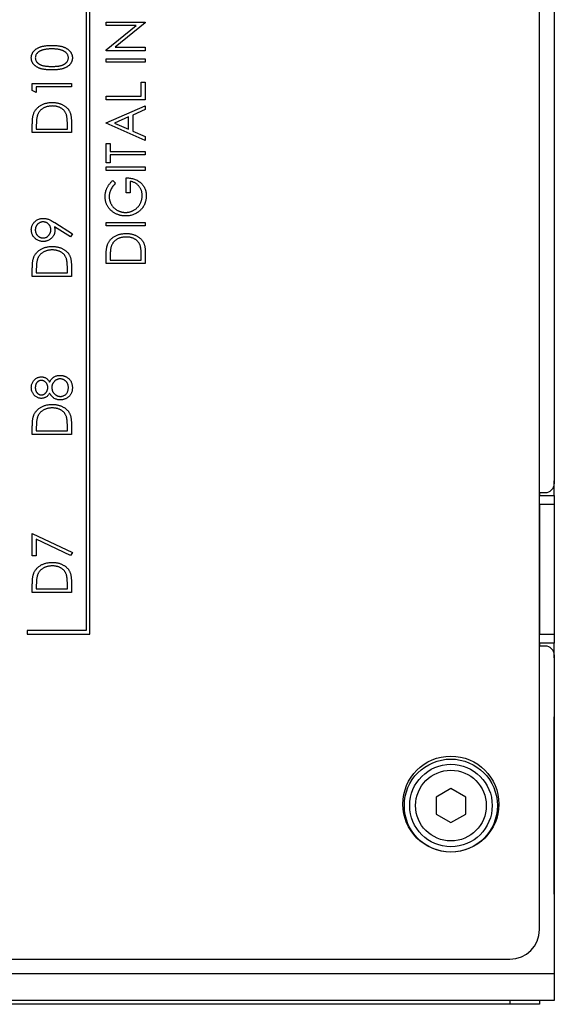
# Model space of a CAD drawing. Header units: millimetres. Extents: x 0 to 420, y 0 to 297.
# Tile 43 of 101: x 92 to 110, y 196 to 230. Entities that reach past the tile are written whole.
import ezdxf

# ---------------------------------------------------------------- set-up
doc = ezdxf.new("R2010")
doc.units = ezdxf.units.MM

msp = doc.modelspace()

# ---------------------------------------------------------------- linework, layer by layer
at = {"color": 7, "linetype": 'Continuous', "lineweight": 25}
for p, q in [((110.186, 258.658), (110.186, 213.958)), ((110.189, 258.658), (110.189, 214.358)), ((109.686, 198.858), (109.686, 258.058)), ((94.461, 208.858), (94.461, 245.858)), ((94.336, 245.733), (94.336, 208.983)), ((95.013, 229.47), (95.013, 229.588)), ((95.013, 229.588), (96.336, 229.588)), ((95.013, 228.647), (96.029, 229.47)), ((96.029, 229.47), (95.013, 229.47)), ((96.336, 229.561), (95.323, 228.74)), ((96.336, 229.588), (96.336, 229.561)), ((95.323, 228.74), (96.336, 228.74)), ((96.336, 228.74), (96.336, 228.622)), ((95.013, 228.622), (95.013, 228.647)), ((96.336, 228.622), (95.013, 228.622)), ((95.013, 228.232), (95.013, 228.35)), ((95.013, 228.35), (96.336, 228.35)), ((96.336, 228.232), (95.013, 228.232)), ((96.336, 228.35), (96.336, 228.232)), ((92.513, 227.512), (93.836, 227.512)), ((92.513, 227.278), (92.513, 227.512)), ((93.836, 227.512), (93.836, 227.393)), ((96.2, 227.553), (96.336, 227.553)), ((96.2, 227.078), (96.2, 227.553)), ((96.336, 227.553), (96.336, 226.96)), ((92.649, 227.207), (92.513, 227.278)), ((93.836, 227.393), (92.649, 227.393)), ((92.649, 227.393), (92.649, 227.207)), ((95.013, 226.96), (95.013, 227.078)), ((95.013, 227.078), (96.2, 227.078)), ((96.336, 226.96), (95.013, 226.96)), ((95.013, 226.179), (96.336, 226.756)), ((96.336, 226.756), (96.336, 226.625)), ((96.336, 226.625), (95.912, 226.44)), ((95.912, 226.44), (95.912, 225.902)), ((92.513, 225.85), (92.513, 226.1)), ((93.7, 225.969), (93.7, 226.108)), ((93.836, 226.234), (93.836, 225.85)), ((95.013, 226.162), (95.013, 226.179)), ((96.336, 225.586), (95.013, 226.162)), ((95.776, 226.381), (95.295, 226.171)), ((95.295, 226.171), (95.776, 225.961)), ((95.776, 225.961), (95.776, 226.381)), ((93.836, 225.85), (92.513, 225.85)), ((92.649, 226.054), (92.649, 225.969)), ((92.649, 225.969), (93.7, 225.969)), ((95.912, 225.902), (96.336, 225.717)), ((95.013, 225.484), (95.149, 225.484)), ((95.013, 224.823), (95.013, 225.484)), ((95.149, 225.484), (95.149, 225.213)), ((96.336, 225.717), (96.336, 225.586)), ((95.149, 225.213), (96.336, 225.213)), ((96.336, 225.094), (95.149, 225.094)), ((95.149, 225.094), (95.149, 224.823)), ((96.336, 225.213), (96.336, 225.094)), ((95.149, 224.823), (95.013, 224.823)), ((95.013, 224.568), (95.013, 224.687)), ((95.013, 224.687), (96.336, 224.687)), ((96.336, 224.568), (95.013, 224.568)), ((96.336, 224.687), (96.336, 224.568)), ((95.239, 224.229), (95.335, 224.134)), ((95.692, 223.805), (95.692, 224.314)), ((95.827, 224.195), (95.827, 223.805)), ((95.827, 223.805), (95.692, 223.805)), ((93.274, 222.799), (93.87, 222.417)), ((95.013, 222.686), (95.013, 222.804)), ((95.013, 222.804), (96.336, 222.804)), ((96.336, 222.804), (96.336, 222.686)), ((93.801, 222.317), (93.263, 222.662)), ((93.87, 222.417), (93.801, 222.317)), ((96.336, 222.686), (95.013, 222.686)), ((96.336, 221.798), (96.336, 221.414)), ((95.013, 221.414), (95.013, 221.664)), ((96.336, 221.414), (95.013, 221.414)), ((95.149, 221.618), (95.149, 221.532)), ((95.149, 221.532), (96.2, 221.532)), ((96.2, 221.532), (96.2, 221.672)), ((92.513, 220.975), (92.513, 221.225)), ((92.649, 221.179), (92.649, 221.094)), ((92.649, 221.094), (93.7, 221.094)), ((93.7, 221.094), (93.7, 221.233)), ((93.836, 221.359), (93.836, 220.975)), ((93.836, 220.975), (92.513, 220.975)), ((92.513, 215.625), (92.513, 215.875)), ((92.649, 215.829), (92.649, 215.744)), ((92.649, 215.744), (93.7, 215.744)), ((93.7, 215.744), (93.7, 215.883)), ((93.836, 216.009), (93.836, 215.625)), ((93.836, 215.625), (92.513, 215.625)), ((110.189, 214.358), (110.189, 214.058)), ((110.189, 214.058), (110.186, 214.058)), ((110.189, 213.558), (110.189, 214.058)), ((109.686, 213.658), (109.886, 213.658)), ((109.689, 213.658), (109.689, 213.558)), ((109.689, 213.558), (110.189, 213.558)), ((109.689, 213.258), (109.689, 213.558)), ((110.189, 213.558), (110.189, 213.258)), ((110.189, 213.258), (109.689, 213.258)), ((109.689, 213.258), (109.689, 208.858)), ((110.189, 213.258), (110.189, 208.858)), ((92.513, 211.513), (92.513, 212.276)), ((92.513, 212.276), (93.87, 211.632)), ((93.812, 211.526), (92.649, 212.079)), ((92.649, 212.079), (92.649, 211.513)), ((92.649, 211.513), (92.513, 211.513)), ((93.87, 211.632), (93.812, 211.526)), ((92.513, 210.275), (92.513, 210.525)), ((92.649, 210.479), (92.649, 210.394)), ((93.7, 210.394), (93.7, 210.533)), ((93.836, 210.659), (93.836, 210.275)), ((93.836, 210.275), (92.513, 210.275)), ((92.649, 210.394), (93.7, 210.394)), ((92.336, 208.983), (92.336, 208.858)), ((94.336, 208.983), (92.336, 208.983)), ((92.336, 208.858), (94.461, 208.858)), ((109.689, 208.858), (110.189, 208.858)), ((109.689, 208.558), (109.689, 208.858)), ((110.189, 208.858), (110.189, 208.558)), ((109.886, 208.458), (109.686, 208.458)), ((110.189, 208.558), (109.689, 208.558)), ((109.689, 208.558), (109.689, 208.458)), ((110.189, 208.058), (110.189, 208.558)), ((110.186, 208.158), (110.186, 197.358)), ((110.186, 208.058), (110.189, 208.058)), ((110.189, 208.058), (110.189, 207.758)), ((110.189, 207.758), (110.189, 206.358)), ((110.189, 206.358), (110.189, 206.058)), ((110.189, 206.058), (110.186, 206.058)), ((110.189, 205.558), (110.189, 206.058)), ((110.186, 205.558), (110.189, 205.558)), ((110.189, 200.558), (110.189, 205.558)), ((106.689, 203.636), (106.189, 203.347)), ((107.189, 203.347), (106.689, 203.636)), ((106.189, 203.347), (106.189, 202.77)), ((107.189, 202.77), (107.189, 203.347)), ((106.189, 202.77), (106.689, 202.481)), ((106.689, 202.481), (107.189, 202.77)), ((110.189, 200.558), (110.186, 200.558)), ((110.189, 200.058), (110.189, 200.558)), ((110.186, 200.058), (110.189, 200.058)), ((110.189, 200.058), (110.189, 199.758)), ((110.189, 199.758), (110.189, 197.358)), ((70.686, 197.858), (108.686, 197.858)), ((110.186, 197.358), (69.189, 197.358)), ((110.186, 197.358), (110.186, 196.458)), ((110.189, 197.358), (110.189, 197.058)), ((110.189, 197.058), (110.186, 197.058)), ((110.189, 197.058), (110.189, 196.758)), ((110.189, 196.758), (110.189, 196.458)), ((110.186, 196.458), (69.189, 196.458)), ((108.689, 196.331), (108.689, 196.458)), ((109.689, 196.458), (109.689, 196.331)), ((110.189, 196.458), (110.186, 196.458)), ((108.689, 196.331), (70.689, 196.331)), ((97.064, 196.328), (96.797, 196.328)), ((97.189, 196.328), (97.064, 196.328)), ((97.189, 196.328), (97.189, 196.331)), ((109.689, 196.331), (108.689, 196.331))]:
    msp.add_line(p, q, dxfattribs=at)
at = {"color": 8, "linetype": 'Continuous', "lineweight": 25}
for p, q in [((110.186, 214.358), (110.189, 214.358)), ((110.189, 207.758), (110.186, 207.758)), ((110.186, 206.358), (110.189, 206.358)), ((110.189, 199.758), (110.186, 199.758)), ((110.186, 197.358), (110.189, 197.358)), ((110.186, 196.758), (110.189, 196.758)), ((97.064, 196.328), (97.064, 196.331))]:
    msp.add_line(p, q, dxfattribs=at)
at = {"color": 7, "linetype": 'Continuous', "lineweight": 25}
for centre, radius in [((106.686, 203.108), 1.625), ((106.686, 203.058), 1.575), ((106.689, 203.058), 1.397), ((106.689, 203.058), 1.197)]:
    msp.add_circle(centre, radius, dxfattribs=at)
for centre, radius, start, end in [((109.886, 213.958), 0.3, 270, 0), ((109.886, 208.158), 0.3, 0, 90), ((108.686, 198.858), 1, 270, 0)]:
    msp.add_arc(centre, radius, start, end, dxfattribs=at)
for points, knots in [([(92.479, 228.379), (92.479, 228.389), (92.48, 228.408), (92.484, 228.437), (92.489, 228.465), (92.498, 228.492), (92.508, 228.519), (92.521, 228.544), (92.536, 228.57), (92.553, 228.594), (92.573, 228.617), (92.595, 228.639), (92.62, 228.66), (92.646, 228.68), (92.675, 228.699), (92.707, 228.715), (92.74, 228.731), (92.777, 228.746), (92.816, 228.759), (92.858, 228.77), (92.903, 228.78), (92.951, 228.788), (93.003, 228.794), (93.057, 228.798), (93.115, 228.801), (93.155, 228.801), (93.175, 228.801)], [0, 0, 0, 0, 0.032088, 0.063836, 0.095051, 0.126408, 0.157698, 0.189379, 0.221276, 0.254283, 0.287801, 0.322432, 0.357371, 0.393872, 0.431636, 0.471025, 0.511708, 0.554474, 0.599369, 0.647385, 0.698104, 0.751829, 0.80878, 0.869327, 0.932945, 1, 1, 1, 1]), ([(93.175, 228.801), (93.195, 228.801), (93.235, 228.801), (93.293, 228.798), (93.347, 228.794), (93.398, 228.788), (93.446, 228.78), (93.491, 228.771), (93.533, 228.76), (93.572, 228.747), (93.608, 228.733), (93.641, 228.717), (93.672, 228.7), (93.702, 228.681), (93.728, 228.662), (93.753, 228.641), (93.775, 228.619), (93.795, 228.595), (93.813, 228.57), (93.828, 228.545), (93.841, 228.519), (93.852, 228.492), (93.86, 228.465), (93.866, 228.437), (93.87, 228.408), (93.87, 228.389), (93.87, 228.379)], [0, 0, 0, 0, 0.0668269, 0.1305051, 0.1905051, 0.2472201, 0.3007086, 0.3513542, 0.398777, 0.4434379, 0.4858648, 0.5265867, 0.5657569, 0.6036465, 0.6399466, 0.6753309, 0.7099945, 0.7439557, 0.7774016, 0.8097291, 0.8417003, 0.8731276, 0.9045143, 0.9361037, 0.9678813, 1, 1, 1, 1]), ([(93.175, 228.682), (93.159, 228.682), (93.128, 228.682), (93.082, 228.68), (93.039, 228.677), (92.998, 228.673), (92.959, 228.667), (92.922, 228.66), (92.888, 228.652), (92.855, 228.643), (92.825, 228.632), (92.797, 228.621), (92.771, 228.609), (92.747, 228.595), (92.725, 228.581), (92.706, 228.566), (92.688, 228.55), (92.668, 228.527), (92.647, 228.497), (92.628, 228.46), (92.617, 228.422), (92.616, 228.396), (92.615, 228.383)], [0, 0, 0, 0, 0.067896, 0.132824, 0.19447, 0.253283, 0.30929, 0.362256, 0.412664, 0.460536, 0.506104, 0.548899, 0.589732, 0.628749, 0.665782, 0.701013, 0.735188, 0.768046, 0.830308, 0.888673, 0.94468, 1, 1, 1, 1]), ([(93.507, 228.638), (93.495, 228.641), (93.471, 228.649), (93.434, 228.658), (93.395, 228.665), (93.355, 228.672), (93.312, 228.676), (93.268, 228.68), (93.222, 228.682), (93.191, 228.682), (93.175, 228.682)], [0, 0, 0, 0, 0.109996, 0.223317, 0.341172, 0.462989, 0.589634, 0.721389, 0.858397, 1, 1, 1, 1]), ([(93.734, 228.383), (93.734, 228.396), (93.732, 228.422), (93.721, 228.461), (93.703, 228.498), (93.682, 228.527), (93.663, 228.549), (93.646, 228.565), (93.627, 228.58), (93.606, 228.593), (93.584, 228.606), (93.56, 228.618), (93.534, 228.629), (93.516, 228.635), (93.507, 228.638)], [0, 0, 0, 0, 0.107515, 0.215669, 0.326683, 0.445135, 0.507156, 0.569618, 0.635057, 0.701894, 0.771279, 0.844427, 0.920357, 1, 1, 1, 1]), ([(93.175, 227.97), (93.154, 227.97), (93.113, 227.97), (93.053, 227.973), (92.996, 227.977), (92.944, 227.983), (92.895, 227.99), (92.85, 227.999), (92.808, 228.009), (92.771, 228.021), (92.736, 228.035), (92.703, 228.05), (92.673, 228.066), (92.644, 228.083), (92.618, 228.103), (92.594, 228.123), (92.572, 228.145), (92.553, 228.168), (92.536, 228.192), (92.52, 228.216), (92.508, 228.242), (92.497, 228.268), (92.489, 228.295), (92.483, 228.322), (92.48, 228.35), (92.479, 228.369), (92.479, 228.379)], [0, 0, 0, 0, 0.070421, 0.136782, 0.199431, 0.257881, 0.312445, 0.36331, 0.410489, 0.454284, 0.495529, 0.535304, 0.573238, 0.610124, 0.645803, 0.680554, 0.714372, 0.747882, 0.780455, 0.812458, 0.843819, 0.874765, 0.905763, 0.936665, 0.967998, 1, 1, 1, 1]), ([(92.615, 228.383), (92.616, 228.369), (92.617, 228.343), (92.628, 228.304), (92.647, 228.267), (92.668, 228.237), (92.688, 228.215), (92.705, 228.199), (92.723, 228.184), (92.744, 228.17), (92.766, 228.157), (92.79, 228.146), (92.815, 228.135), (92.843, 228.125), (92.873, 228.116), (92.906, 228.109), (92.943, 228.103), (92.983, 228.098), (93.026, 228.094), (93.073, 228.091), (93.122, 228.089), (93.157, 228.089), (93.175, 228.089)], [0, 0, 0, 0, 0.056419, 0.112761, 0.171097, 0.233329, 0.26589, 0.299221, 0.333016, 0.368044, 0.404705, 0.442133, 0.481487, 0.52262, 0.566638, 0.614929, 0.667735, 0.725109, 0.786818, 0.852921, 0.924221, 1, 1, 1, 1]), ([(93.175, 228.089), (93.192, 228.089), (93.227, 228.089), (93.276, 228.091), (93.323, 228.093), (93.366, 228.097), (93.406, 228.103), (93.442, 228.109), (93.475, 228.116), (93.505, 228.125), (93.533, 228.134), (93.558, 228.145), (93.582, 228.157), (93.605, 228.17), (93.625, 228.184), (93.644, 228.199), (93.661, 228.215), (93.681, 228.237), (93.702, 228.267), (93.721, 228.305), (93.732, 228.343), (93.734, 228.37), (93.734, 228.383)], [0, 0, 0, 0, 0.0754217, 0.1463637, 0.2124621, 0.2741874, 0.3312515, 0.3836358, 0.4319401, 0.4758641, 0.5170084, 0.5563723, 0.5941491, 0.63082, 0.6658569, 0.7001907, 0.7335307, 0.7663808, 0.8291546, 0.8878451, 0.9439416, 1, 1, 1, 1]), ([(93.87, 228.379), (93.87, 228.369), (93.869, 228.35), (93.866, 228.322), (93.86, 228.295), (93.852, 228.268), (93.842, 228.242), (93.829, 228.217), (93.814, 228.192), (93.797, 228.168), (93.778, 228.146), (93.756, 228.124), (93.732, 228.104), (93.706, 228.085), (93.678, 228.067), (93.647, 228.051), (93.614, 228.036), (93.579, 228.022), (93.541, 228.01), (93.499, 227.999), (93.454, 227.99), (93.405, 227.983), (93.353, 227.977), (93.297, 227.973), (93.237, 227.971), (93.196, 227.97), (93.175, 227.97)], [0, 0, 0, 0, 0.0320514, 0.063433, 0.0943824, 0.1250614, 0.155948, 0.1872249, 0.2188737, 0.2513253, 0.2844733, 0.3181344, 0.352749, 0.3885483, 0.4256458, 0.4638985, 0.5040014, 0.5456911, 0.5899233, 0.6375318, 0.6884758, 0.743167, 0.8017076, 0.8638883, 0.9300578, 1, 1, 1, 1]), ([(92.561, 226.494), (92.567, 226.508), (92.578, 226.537), (92.6, 226.577), (92.625, 226.615), (92.653, 226.651), (92.684, 226.684), (92.717, 226.715), (92.755, 226.743), (92.795, 226.77), (92.837, 226.792), (92.882, 226.813), (92.929, 226.83), (92.977, 226.844), (93.028, 226.855), (93.081, 226.862), (93.135, 226.867), (93.173, 226.867), (93.191, 226.868)], [0, 0, 0, 0, 0.059393, 0.117792, 0.175916, 0.233639, 0.291461, 0.349782, 0.409529, 0.470566, 0.532617, 0.595139, 0.658638, 0.723238, 0.789476, 0.857663, 0.927749, 1, 1, 1, 1]), ([(93.191, 226.749), (93.176, 226.749), (93.145, 226.748), (93.101, 226.744), (93.058, 226.738), (93.017, 226.728), (92.977, 226.716), (92.939, 226.702), (92.903, 226.685), (92.869, 226.665), (92.837, 226.643), (92.807, 226.618), (92.78, 226.592), (92.756, 226.563), (92.735, 226.533), (92.715, 226.5), (92.699, 226.465), (92.69, 226.441), (92.686, 226.428)], [0, 0, 0, 0, 0.0722253, 0.1418089, 0.209025, 0.2745799, 0.3387916, 0.4014663, 0.4636515, 0.525211, 0.5859788, 0.6454558, 0.7038018, 0.7623312, 0.8203612, 0.879159, 0.9387746, 1, 1, 1, 1]), ([(93.191, 226.868), (93.208, 226.867), (93.24, 226.867), (93.287, 226.863), (93.333, 226.857), (93.378, 226.849), (93.421, 226.837), (93.463, 226.824), (93.503, 226.808), (93.541, 226.79), (93.577, 226.769), (93.612, 226.748), (93.643, 226.724), (93.672, 226.7), (93.699, 226.673), (93.724, 226.646), (93.745, 226.617), (93.765, 226.586), (93.782, 226.553), (93.796, 226.516), (93.809, 226.477), (93.819, 226.434), (93.827, 226.389), (93.832, 226.34), (93.836, 226.288), (93.836, 226.253), (93.836, 226.234)], [0, 0, 0, 0, 0.047594, 0.093768, 0.138649, 0.182631, 0.225669, 0.268122, 0.309908, 0.351204, 0.391844, 0.430937, 0.468999, 0.506043, 0.542414, 0.577953, 0.613237, 0.64813, 0.684016, 0.721742, 0.761677, 0.803968, 0.848869, 0.89624, 0.946756, 1, 1, 1, 1]), ([(93.667, 226.456), (93.663, 226.467), (93.654, 226.489), (93.639, 226.521), (93.62, 226.551), (93.6, 226.579), (93.577, 226.605), (93.552, 226.629), (93.525, 226.651), (93.495, 226.671), (93.463, 226.69), (93.429, 226.706), (93.394, 226.719), (93.356, 226.73), (93.318, 226.739), (93.277, 226.745), (93.235, 226.748), (93.206, 226.749), (93.191, 226.749)], [0, 0, 0, 0, 0.059645, 0.118294, 0.175965, 0.23339, 0.291154, 0.349435, 0.408318, 0.468899, 0.530224, 0.592452, 0.655817, 0.720446, 0.78676, 0.855305, 0.926424, 1, 1, 1, 1]), ([(92.513, 226.1), (92.513, 226.122), (92.514, 226.164), (92.516, 226.225), (92.519, 226.281), (92.525, 226.333), (92.531, 226.38), (92.539, 226.422), (92.549, 226.46), (92.557, 226.483), (92.561, 226.494)], [0, 0, 0, 0, 0.164344, 0.316794, 0.458147, 0.588563, 0.707492, 0.815269, 0.912897, 1, 1, 1, 1]), ([(92.686, 226.428), (92.683, 226.418), (92.676, 226.396), (92.669, 226.361), (92.663, 226.321), (92.658, 226.277), (92.654, 226.228), (92.651, 226.174), (92.649, 226.116), (92.649, 226.075), (92.649, 226.054)], [0, 0, 0, 0, 0.084774, 0.180312, 0.28709, 0.406015, 0.536482, 0.678682, 0.833402, 1, 1, 1, 1]), ([(93.7, 226.108), (93.7, 226.129), (93.7, 226.167), (93.699, 226.223), (93.696, 226.273), (93.692, 226.319), (93.688, 226.361), (93.682, 226.397), (93.676, 226.428), (93.67, 226.447), (93.667, 226.456)], [0, 0, 0, 0, 0.172244, 0.330193, 0.475432, 0.606548, 0.724426, 0.829129, 0.920407, 1, 1, 1, 1]), ([(94.979, 223.681), (94.979, 223.693), (94.98, 223.719), (94.983, 223.756), (94.988, 223.792), (94.994, 223.829), (95.003, 223.864), (95.014, 223.899), (95.026, 223.934), (95.041, 223.967), (95.058, 224.001), (95.076, 224.034), (95.098, 224.067), (95.121, 224.1), (95.147, 224.133), (95.176, 224.165), (95.206, 224.198), (95.228, 224.218), (95.239, 224.229)], [0, 0, 0, 0, 0.060204, 0.120141, 0.179121, 0.237724, 0.29621, 0.354663, 0.412849, 0.471892, 0.531593, 0.592518, 0.655413, 0.720099, 0.786749, 0.855521, 0.926575, 1, 1, 1, 1]), ([(95.335, 224.134), (95.318, 224.117), (95.284, 224.084), (95.24, 224.03), (95.201, 223.973), (95.17, 223.915), (95.146, 223.856), (95.128, 223.797), (95.117, 223.738), (95.116, 223.7), (95.115, 223.681)], [0, 0, 0, 0, 0.139721, 0.274607, 0.405509, 0.533755, 0.657714, 0.775781, 0.889741, 1, 1, 1, 1]), ([(95.692, 224.314), (95.717, 224.313), (95.766, 224.312), (95.838, 224.304), (95.907, 224.291), (95.971, 224.273), (96.031, 224.249), (96.087, 224.221), (96.139, 224.187), (96.187, 224.148), (96.23, 224.105), (96.268, 224.059), (96.299, 224.009), (96.325, 223.955), (96.346, 223.898), (96.36, 223.837), (96.368, 223.773), (96.369, 223.729), (96.37, 223.706)], [0, 0, 0, 0, 0.073867, 0.144522, 0.211791, 0.276489, 0.339083, 0.400258, 0.460177, 0.520194, 0.579322, 0.637323, 0.694965, 0.752566, 0.811419, 0.87164, 0.934384, 1, 1, 1, 1]), ([(96.234, 223.715), (96.234, 223.731), (96.233, 223.762), (96.228, 223.807), (96.219, 223.85), (96.207, 223.892), (96.191, 223.931), (96.171, 223.969), (96.148, 224.005), (96.121, 224.039), (96.092, 224.07), (96.061, 224.098), (96.027, 224.123), (95.991, 224.144), (95.953, 224.162), (95.913, 224.177), (95.871, 224.188), (95.842, 224.193), (95.827, 224.195)], [0, 0, 0, 0, 0.067961, 0.133633, 0.197438, 0.259579, 0.321561, 0.382995, 0.444612, 0.506931, 0.569085, 0.62994, 0.690332, 0.750208, 0.810958, 0.872254, 0.935348, 1, 1, 1, 1]), ([(95.674, 223.025), (95.659, 223.025), (95.628, 223.026), (95.582, 223.03), (95.537, 223.036), (95.492, 223.045), (95.449, 223.058), (95.406, 223.072), (95.365, 223.09), (95.324, 223.11), (95.285, 223.132), (95.247, 223.156), (95.212, 223.182), (95.18, 223.211), (95.149, 223.241), (95.12, 223.274), (95.094, 223.308), (95.07, 223.344), (95.049, 223.382), (95.03, 223.421), (95.015, 223.461), (95.001, 223.503), (94.992, 223.546), (94.985, 223.59), (94.98, 223.635), (94.979, 223.665), (94.979, 223.681)], [0, 0, 0, 0, 0.043752, 0.086902, 0.1296, 0.171756, 0.214081, 0.256123, 0.298672, 0.341237, 0.38374, 0.425368, 0.466369, 0.506879, 0.547294, 0.587618, 0.628025, 0.668757, 0.709595, 0.750053, 0.790569, 0.831201, 0.872251, 0.914042, 0.956496, 1, 1, 1, 1]), ([(95.115, 223.681), (95.115, 223.669), (95.115, 223.646), (95.119, 223.611), (95.125, 223.577), (95.133, 223.543), (95.144, 223.509), (95.157, 223.476), (95.172, 223.443), (95.19, 223.412), (95.21, 223.381), (95.231, 223.351), (95.254, 223.324), (95.279, 223.298), (95.306, 223.274), (95.334, 223.252), (95.364, 223.232), (95.395, 223.213), (95.428, 223.197), (95.461, 223.183), (95.494, 223.171), (95.528, 223.161), (95.563, 223.153), (95.598, 223.148), (95.633, 223.144), (95.657, 223.144), (95.669, 223.144)], [0, 0, 0, 0, 0.04086, 0.081623, 0.122417, 0.162865, 0.203767, 0.245308, 0.287383, 0.330177, 0.37301, 0.415276, 0.457228, 0.499021, 0.540647, 0.582301, 0.624179, 0.666896, 0.709514, 0.751644, 0.79304, 0.834649, 0.875558, 0.916866, 0.958212, 1, 1, 1, 1]), ([(95.669, 223.144), (95.681, 223.144), (95.705, 223.144), (95.742, 223.148), (95.778, 223.154), (95.813, 223.162), (95.848, 223.173), (95.882, 223.185), (95.916, 223.201), (95.949, 223.218), (95.982, 223.238), (96.012, 223.259), (96.041, 223.282), (96.068, 223.307), (96.094, 223.334), (96.117, 223.363), (96.139, 223.393), (96.159, 223.425), (96.176, 223.459), (96.192, 223.493), (96.205, 223.528), (96.216, 223.564), (96.224, 223.601), (96.23, 223.638), (96.234, 223.676), (96.234, 223.702), (96.234, 223.715)], [0, 0, 0, 0, 0.0409127, 0.0817233, 0.1222576, 0.1627279, 0.2033184, 0.2443854, 0.28603, 0.3281818, 0.3704667, 0.412394, 0.4534919, 0.4945974, 0.5358915, 0.577176, 0.6190319, 0.6612192, 0.7035093, 0.7455464, 0.78755, 0.8292757, 0.8712563, 0.9135464, 0.9564212, 1, 1, 1, 1]), ([(96.37, 223.706), (96.37, 223.693), (96.369, 223.665), (96.366, 223.625), (96.362, 223.586), (96.355, 223.548), (96.346, 223.51), (96.335, 223.474), (96.322, 223.44), (96.308, 223.406), (96.291, 223.373), (96.273, 223.342), (96.252, 223.311), (96.229, 223.282), (96.205, 223.253), (96.178, 223.226), (96.15, 223.2), (96.13, 223.183), (96.12, 223.175)], [0, 0, 0, 0, 0.06786, 0.134132, 0.198965, 0.262597, 0.325146, 0.3865, 0.447578, 0.507762, 0.567858, 0.627895, 0.688079, 0.748875, 0.810239, 0.872356, 0.935747, 1, 1, 1, 1]), ([(96.12, 223.175), (96.104, 223.163), (96.072, 223.139), (96.02, 223.109), (95.967, 223.083), (95.912, 223.062), (95.855, 223.045), (95.797, 223.033), (95.736, 223.026), (95.695, 223.025), (95.674, 223.025)], [0, 0, 0, 0, 0.12593, 0.250385, 0.372742, 0.495397, 0.618538, 0.74319, 0.870021, 1, 1, 1, 1]), ([(92.479, 222.557), (92.48, 222.575), (92.481, 222.609), (92.491, 222.659), (92.508, 222.707), (92.532, 222.752), (92.561, 222.794), (92.596, 222.832), (92.636, 222.865), (92.681, 222.893), (92.73, 222.915), (92.78, 222.931), (92.832, 222.941), (92.868, 222.942), (92.886, 222.942)], [0, 0, 0, 0, 0.083089, 0.164133, 0.245212, 0.327354, 0.409796, 0.491333, 0.574134, 0.659084, 0.745079, 0.829662, 0.913968, 1, 1, 1, 1]), ([(92.878, 222.824), (92.869, 222.823), (92.851, 222.823), (92.825, 222.819), (92.801, 222.813), (92.777, 222.804), (92.754, 222.793), (92.732, 222.779), (92.711, 222.763), (92.691, 222.745), (92.674, 222.724), (92.658, 222.703), (92.644, 222.68), (92.634, 222.656), (92.625, 222.632), (92.619, 222.606), (92.616, 222.579), (92.615, 222.561), (92.615, 222.552)], [0, 0, 0, 0, 0.063687, 0.12541, 0.185745, 0.246117, 0.306393, 0.367209, 0.429571, 0.494183, 0.55888, 0.621991, 0.684099, 0.745551, 0.807492, 0.869663, 0.933797, 1, 1, 1, 1]), ([(93.141, 222.558), (93.14, 222.567), (93.14, 222.585), (93.136, 222.613), (93.13, 222.638), (93.122, 222.663), (93.111, 222.687), (93.097, 222.708), (93.082, 222.729), (93.064, 222.749), (93.045, 222.766), (93.023, 222.781), (93.002, 222.795), (92.979, 222.805), (92.955, 222.813), (92.93, 222.819), (92.904, 222.823), (92.887, 222.823), (92.878, 222.824)], [0, 0, 0, 0, 0.0680082, 0.1326619, 0.1965725, 0.2584156, 0.3200531, 0.3810297, 0.4436308, 0.5069712, 0.5703498, 0.6321994, 0.6928479, 0.7524912, 0.8129267, 0.8736018, 0.935825, 1, 1, 1, 1]), ([(92.886, 222.942), (92.9, 222.942), (92.928, 222.941), (92.97, 222.935), (93.014, 222.925), (93.059, 222.911), (93.107, 222.892), (93.159, 222.867), (93.216, 222.836), (93.254, 222.812), (93.274, 222.799)], [0, 0, 0, 0, 0.099189, 0.201211, 0.307184, 0.418181, 0.539719, 0.676347, 0.829728, 1, 1, 1, 1]), ([(92.884, 222.162), (92.866, 222.163), (92.83, 222.164), (92.777, 222.174), (92.726, 222.19), (92.679, 222.212), (92.636, 222.24), (92.597, 222.274), (92.562, 222.313), (92.533, 222.357), (92.509, 222.404), (92.492, 222.454), (92.481, 222.505), (92.48, 222.54), (92.479, 222.557)], [0, 0, 0, 0, 0.088013, 0.172621, 0.255587, 0.338337, 0.420081, 0.500886, 0.583111, 0.6673, 0.751908, 0.834208, 0.916577, 1, 1, 1, 1]), ([(92.615, 222.552), (92.615, 222.543), (92.616, 222.524), (92.619, 222.498), (92.625, 222.472), (92.634, 222.448), (92.645, 222.424), (92.658, 222.402), (92.674, 222.38), (92.691, 222.36), (92.711, 222.342), (92.732, 222.325), (92.754, 222.312), (92.777, 222.3), (92.801, 222.292), (92.825, 222.285), (92.851, 222.282), (92.869, 222.281), (92.878, 222.281)], [0, 0, 0, 0, 0.065745, 0.129419, 0.191752, 0.253258, 0.314294, 0.376563, 0.43933, 0.504195, 0.568975, 0.631499, 0.69281, 0.753243, 0.813771, 0.874264, 0.936147, 1, 1, 1, 1]), ([(92.878, 222.281), (92.887, 222.281), (92.904, 222.282), (92.93, 222.285), (92.955, 222.292), (92.979, 222.3), (93.002, 222.312), (93.024, 222.326), (93.045, 222.343), (93.064, 222.362), (93.082, 222.382), (93.097, 222.404), (93.111, 222.427), (93.122, 222.451), (93.13, 222.476), (93.136, 222.503), (93.14, 222.53), (93.14, 222.548), (93.141, 222.558)], [0, 0, 0, 0, 0.063161, 0.124373, 0.184363, 0.244235, 0.304016, 0.364663, 0.427386, 0.491873, 0.556505, 0.620109, 0.682242, 0.744013, 0.806624, 0.869497, 0.93372, 1, 1, 1, 1]), ([(93.276, 222.533), (93.276, 222.521), (93.275, 222.496), (93.27, 222.459), (93.261, 222.423), (93.249, 222.39), (93.233, 222.357), (93.213, 222.327), (93.19, 222.297), (93.164, 222.27), (93.135, 222.245), (93.104, 222.222), (93.071, 222.204), (93.037, 222.189), (93.001, 222.177), (92.964, 222.168), (92.925, 222.163), (92.898, 222.162), (92.884, 222.162)], [0, 0, 0, 0, 0.0630927, 0.1245419, 0.1849295, 0.2446055, 0.3041234, 0.3641498, 0.4259535, 0.4898521, 0.5541914, 0.6170482, 0.6790323, 0.7407794, 0.8034893, 0.8672053, 0.9325241, 1, 1, 1, 1]), ([(93.263, 222.662), (93.267, 222.64), (93.275, 222.598), (93.276, 222.554), (93.276, 222.533)], [0, 0, 0, 0, 0.511825, 1, 1, 1, 1]), ([(95.061, 222.058), (95.067, 222.072), (95.078, 222.1), (95.1, 222.141), (95.125, 222.179), (95.153, 222.215), (95.184, 222.248), (95.217, 222.279), (95.255, 222.307), (95.295, 222.333), (95.337, 222.356), (95.382, 222.376), (95.429, 222.393), (95.477, 222.407), (95.528, 222.418), (95.581, 222.426), (95.635, 222.43), (95.673, 222.431), (95.691, 222.431)], [0, 0, 0, 0, 0.059393, 0.117792, 0.175916, 0.233639, 0.291461, 0.349782, 0.409529, 0.470566, 0.532617, 0.595139, 0.658638, 0.723238, 0.789476, 0.857663, 0.927749, 1, 1, 1, 1]), ([(95.691, 222.431), (95.708, 222.431), (95.74, 222.43), (95.787, 222.427), (95.833, 222.42), (95.878, 222.412), (95.921, 222.401), (95.963, 222.387), (96.003, 222.372), (96.041, 222.353), (96.077, 222.333), (96.112, 222.311), (96.143, 222.288), (96.172, 222.263), (96.199, 222.237), (96.224, 222.209), (96.245, 222.18), (96.265, 222.149), (96.282, 222.116), (96.296, 222.08), (96.309, 222.04), (96.319, 221.998), (96.327, 221.952), (96.332, 221.904), (96.336, 221.852), (96.336, 221.816), (96.336, 221.798)], [0, 0, 0, 0, 0.047594, 0.093768, 0.138649, 0.182631, 0.225669, 0.268122, 0.309908, 0.351204, 0.391844, 0.430937, 0.468999, 0.506043, 0.542414, 0.577953, 0.613237, 0.64813, 0.684016, 0.721742, 0.761677, 0.803968, 0.848869, 0.89624, 0.946756, 1, 1, 1, 1]), ([(95.691, 222.312), (95.676, 222.312), (95.645, 222.312), (95.601, 222.308), (95.558, 222.301), (95.517, 222.292), (95.477, 222.28), (95.439, 222.266), (95.403, 222.248), (95.369, 222.228), (95.337, 222.206), (95.307, 222.182), (95.28, 222.155), (95.256, 222.127), (95.235, 222.096), (95.215, 222.063), (95.199, 222.029), (95.19, 222.004), (95.186, 221.992)], [0, 0, 0, 0, 0.072225, 0.141809, 0.209025, 0.27458, 0.338792, 0.401466, 0.463652, 0.525211, 0.585979, 0.645456, 0.703802, 0.762331, 0.820361, 0.879159, 0.938775, 1, 1, 1, 1]), ([(96.167, 222.02), (96.163, 222.031), (96.154, 222.053), (96.139, 222.085), (96.12, 222.114), (96.1, 222.142), (96.077, 222.168), (96.052, 222.192), (96.025, 222.215), (95.995, 222.235), (95.963, 222.253), (95.929, 222.269), (95.894, 222.282), (95.856, 222.293), (95.818, 222.302), (95.777, 222.308), (95.735, 222.312), (95.706, 222.312), (95.691, 222.312)], [0, 0, 0, 0, 0.059645, 0.118294, 0.175965, 0.23339, 0.291154, 0.349435, 0.408318, 0.468899, 0.530224, 0.592452, 0.655817, 0.720446, 0.78676, 0.855305, 0.926424, 1, 1, 1, 1]), ([(92.561, 221.619), (92.567, 221.633), (92.578, 221.662), (92.6, 221.702), (92.625, 221.74), (92.653, 221.776), (92.684, 221.809), (92.717, 221.84), (92.755, 221.868), (92.795, 221.894), (92.837, 221.917), (92.882, 221.938), (92.929, 221.954), (92.977, 221.969), (93.028, 221.979), (93.081, 221.987), (93.135, 221.992), (93.173, 221.992), (93.191, 221.993)], [0, 0, 0, 0, 0.059393, 0.117792, 0.175916, 0.233639, 0.291461, 0.349782, 0.409529, 0.470566, 0.532617, 0.595139, 0.658638, 0.723238, 0.789476, 0.857663, 0.927749, 1, 1, 1, 1]), ([(93.191, 221.874), (93.176, 221.874), (93.145, 221.873), (93.101, 221.869), (93.058, 221.862), (93.017, 221.853), (92.977, 221.841), (92.939, 221.827), (92.903, 221.81), (92.869, 221.79), (92.837, 221.768), (92.807, 221.743), (92.78, 221.717), (92.756, 221.688), (92.735, 221.657), (92.715, 221.625), (92.699, 221.59), (92.69, 221.566), (92.686, 221.553)], [0, 0, 0, 0, 0.072225, 0.141809, 0.209025, 0.27458, 0.338792, 0.401466, 0.463652, 0.525211, 0.585979, 0.645456, 0.703802, 0.762331, 0.820361, 0.879159, 0.938775, 1, 1, 1, 1]), ([(93.191, 221.993), (93.208, 221.992), (93.24, 221.992), (93.287, 221.988), (93.333, 221.982), (93.378, 221.974), (93.421, 221.962), (93.463, 221.949), (93.503, 221.933), (93.541, 221.915), (93.577, 221.894), (93.612, 221.873), (93.643, 221.849), (93.672, 221.825), (93.699, 221.798), (93.724, 221.771), (93.745, 221.741), (93.765, 221.711), (93.782, 221.677), (93.796, 221.641), (93.809, 221.602), (93.819, 221.559), (93.827, 221.514), (93.832, 221.465), (93.836, 221.413), (93.836, 221.377), (93.836, 221.359)], [0, 0, 0, 0, 0.047594, 0.093768, 0.138649, 0.182631, 0.225669, 0.268122, 0.309908, 0.351204, 0.391844, 0.430937, 0.468999, 0.506043, 0.542414, 0.577953, 0.613237, 0.64813, 0.684016, 0.721742, 0.761677, 0.803968, 0.848869, 0.89624, 0.946756, 1, 1, 1, 1]), ([(93.667, 221.581), (93.663, 221.592), (93.654, 221.614), (93.639, 221.646), (93.62, 221.675), (93.6, 221.704), (93.577, 221.73), (93.552, 221.754), (93.525, 221.776), (93.495, 221.796), (93.463, 221.815), (93.429, 221.831), (93.394, 221.844), (93.356, 221.855), (93.318, 221.864), (93.277, 221.87), (93.235, 221.873), (93.206, 221.874), (93.191, 221.874)], [0, 0, 0, 0, 0.059645, 0.118294, 0.175965, 0.23339, 0.291154, 0.349435, 0.408318, 0.468899, 0.530224, 0.592452, 0.655817, 0.720446, 0.78676, 0.855305, 0.926424, 1, 1, 1, 1]), ([(95.013, 221.664), (95.013, 221.686), (95.014, 221.728), (95.016, 221.789), (95.019, 221.845), (95.025, 221.896), (95.031, 221.943), (95.039, 221.986), (95.049, 222.023), (95.057, 222.047), (95.061, 222.058)], [0, 0, 0, 0, 0.164344, 0.316794, 0.458147, 0.588563, 0.707492, 0.815269, 0.912897, 1, 1, 1, 1]), ([(95.186, 221.992), (95.183, 221.982), (95.176, 221.96), (95.169, 221.924), (95.163, 221.885), (95.158, 221.84), (95.154, 221.791), (95.151, 221.737), (95.149, 221.679), (95.149, 221.639), (95.149, 221.618)], [0, 0, 0, 0, 0.084774, 0.180312, 0.28709, 0.406015, 0.536482, 0.678682, 0.833402, 1, 1, 1, 1]), ([(96.2, 221.672), (96.2, 221.692), (96.2, 221.731), (96.199, 221.786), (96.196, 221.837), (96.192, 221.883), (96.188, 221.924), (96.182, 221.96), (96.176, 221.992), (96.17, 222.011), (96.167, 222.02)], [0, 0, 0, 0, 0.172244, 0.3301934, 0.475432, 0.6065481, 0.7244263, 0.8291286, 0.9204072, 1, 1, 1, 1]), ([(92.513, 221.225), (92.513, 221.247), (92.514, 221.289), (92.516, 221.35), (92.519, 221.406), (92.525, 221.458), (92.531, 221.505), (92.539, 221.547), (92.549, 221.585), (92.557, 221.608), (92.561, 221.619)], [0, 0, 0, 0, 0.164344, 0.316794, 0.458147, 0.588563, 0.707492, 0.815269, 0.912897, 1, 1, 1, 1]), ([(92.686, 221.553), (92.683, 221.543), (92.676, 221.521), (92.669, 221.486), (92.663, 221.446), (92.658, 221.401), (92.654, 221.352), (92.651, 221.299), (92.649, 221.241), (92.649, 221.2), (92.649, 221.179)], [0, 0, 0, 0, 0.084774, 0.180312, 0.28709, 0.406015, 0.536482, 0.678682, 0.833402, 1, 1, 1, 1]), ([(93.7, 221.233), (93.7, 221.253), (93.7, 221.292), (93.699, 221.348), (93.696, 221.398), (93.692, 221.444), (93.688, 221.485), (93.682, 221.522), (93.676, 221.553), (93.67, 221.572), (93.667, 221.581)], [0, 0, 0, 0, 0.172244, 0.3301934, 0.475432, 0.6065481, 0.7244263, 0.8291286, 0.9204072, 1, 1, 1, 1]), ([(92.479, 217.217), (92.48, 217.233), (92.481, 217.264), (92.49, 217.311), (92.505, 217.356), (92.525, 217.398), (92.551, 217.437), (92.581, 217.473), (92.615, 217.503), (92.653, 217.529), (92.693, 217.55), (92.736, 217.564), (92.779, 217.574), (92.808, 217.575), (92.822, 217.575)], [0, 0, 0, 0, 0.087228, 0.17242, 0.257606, 0.343454, 0.428313, 0.511899, 0.593993, 0.677781, 0.760821, 0.841298, 0.920453, 1, 1, 1, 1]), ([(92.818, 217.457), (92.812, 217.456), (92.799, 217.456), (92.781, 217.453), (92.763, 217.448), (92.745, 217.441), (92.728, 217.432), (92.711, 217.421), (92.694, 217.408), (92.678, 217.394), (92.663, 217.377), (92.65, 217.359), (92.639, 217.338), (92.63, 217.316), (92.624, 217.292), (92.618, 217.266), (92.616, 217.239), (92.615, 217.22), (92.615, 217.21)], [0, 0, 0, 0, 0.052883, 0.104842, 0.157152, 0.210181, 0.264391, 0.320913, 0.379222, 0.440801, 0.503484, 0.567026, 0.631243, 0.697943, 0.767609, 0.841113, 0.918145, 1, 1, 1, 1]), ([(93.039, 217.215), (93.039, 217.225), (93.038, 217.246), (93.032, 217.277), (93.022, 217.307), (93.009, 217.336), (92.992, 217.363), (92.973, 217.387), (92.95, 217.408), (92.925, 217.425), (92.899, 217.439), (92.872, 217.449), (92.845, 217.455), (92.827, 217.456), (92.818, 217.457)], [0, 0, 0, 0, 0.087216, 0.172881, 0.259652, 0.347699, 0.435414, 0.519633, 0.604535, 0.689169, 0.771974, 0.850243, 0.925872, 1, 1, 1, 1]), ([(92.822, 217.575), (92.837, 217.575), (92.865, 217.574), (92.906, 217.565), (92.944, 217.552), (92.98, 217.532), (93.014, 217.507), (93.045, 217.476), (93.074, 217.441), (93.091, 217.414), (93.099, 217.4)], [0, 0, 0, 0, 0.124727, 0.244846, 0.361515, 0.479453, 0.599798, 0.72533, 0.858666, 1, 1, 1, 1]), ([(93.099, 217.4), (93.105, 217.41), (93.116, 217.429), (93.134, 217.457), (93.152, 217.483), (93.171, 217.506), (93.191, 217.527), (93.211, 217.545), (93.232, 217.562), (93.26, 217.58), (93.298, 217.599), (93.346, 217.615), (93.398, 217.625), (93.433, 217.626), (93.451, 217.626)], [0, 0, 0, 0, 0.078024, 0.152572, 0.223332, 0.290922, 0.355274, 0.417116, 0.476381, 0.534317, 0.647809, 0.76137, 0.878288, 1, 1, 1, 1]), ([(93.453, 217.508), (93.444, 217.507), (93.426, 217.507), (93.4, 217.503), (93.375, 217.496), (93.35, 217.487), (93.326, 217.475), (93.303, 217.46), (93.28, 217.443), (93.259, 217.423), (93.239, 217.401), (93.222, 217.378), (93.207, 217.354), (93.195, 217.329), (93.186, 217.302), (93.179, 217.275), (93.175, 217.246), (93.175, 217.227), (93.175, 217.217)], [0, 0, 0, 0, 0.060705, 0.119639, 0.178608, 0.237676, 0.29749, 0.358993, 0.422601, 0.488221, 0.554279, 0.618835, 0.681225, 0.743712, 0.80613, 0.869135, 0.933951, 1, 1, 1, 1]), ([(93.451, 217.626), (93.464, 217.626), (93.489, 217.626), (93.526, 217.621), (93.562, 217.614), (93.597, 217.604), (93.631, 217.591), (93.663, 217.575), (93.695, 217.556), (93.715, 217.541), (93.725, 217.534)], [0, 0, 0, 0, 0.12955, 0.25635, 0.381016, 0.504518, 0.62691, 0.749149, 0.87374, 1, 1, 1, 1]), ([(93.734, 217.21), (93.734, 217.221), (93.734, 217.243), (93.73, 217.275), (93.723, 217.304), (93.714, 217.333), (93.702, 217.359), (93.687, 217.384), (93.67, 217.407), (93.65, 217.427), (93.629, 217.446), (93.607, 217.463), (93.583, 217.477), (93.559, 217.488), (93.534, 217.497), (93.508, 217.503), (93.481, 217.507), (93.462, 217.507), (93.453, 217.508)], [0, 0, 0, 0, 0.072436, 0.141886, 0.208898, 0.272804, 0.335772, 0.398333, 0.460405, 0.52348, 0.585848, 0.646767, 0.705953, 0.763986, 0.821671, 0.880092, 0.939133, 1, 1, 1, 1]), ([(93.725, 217.534), (93.736, 217.524), (93.759, 217.505), (93.789, 217.472), (93.814, 217.435), (93.835, 217.396), (93.851, 217.353), (93.862, 217.308), (93.869, 217.26), (93.87, 217.226), (93.87, 217.209)], [0, 0, 0, 0, 0.122641, 0.242661, 0.361411, 0.481244, 0.603312, 0.729266, 0.861221, 1, 1, 1, 1]), ([(92.819, 216.846), (92.805, 216.847), (92.776, 216.848), (92.734, 216.857), (92.693, 216.873), (92.652, 216.894), (92.614, 216.921), (92.58, 216.953), (92.55, 216.989), (92.525, 217.03), (92.504, 217.074), (92.49, 217.12), (92.481, 217.168), (92.48, 217.2), (92.479, 217.217)], [0, 0, 0, 0, 0.07591, 0.152385, 0.231619, 0.314456, 0.398191, 0.48107, 0.565313, 0.651705, 0.73882, 0.824645, 0.911297, 1, 1, 1, 1]), ([(92.615, 217.21), (92.615, 217.202), (92.616, 217.185), (92.618, 217.16), (92.623, 217.136), (92.63, 217.113), (92.638, 217.092), (92.649, 217.072), (92.661, 217.052), (92.675, 217.034), (92.691, 217.018), (92.707, 217.004), (92.724, 216.992), (92.742, 216.982), (92.761, 216.974), (92.78, 216.969), (92.8, 216.965), (92.814, 216.965), (92.821, 216.965)], [0, 0, 0, 0, 0.072974, 0.142566, 0.210854, 0.276774, 0.34088, 0.405438, 0.469007, 0.533612, 0.59729, 0.657412, 0.716232, 0.773177, 0.828864, 0.88538, 0.941891, 1, 1, 1, 1]), ([(92.821, 216.965), (92.828, 216.965), (92.841, 216.965), (92.861, 216.969), (92.881, 216.975), (92.9, 216.983), (92.919, 216.994), (92.937, 217.007), (92.955, 217.022), (92.972, 217.04), (92.987, 217.059), (93.001, 217.078), (93.013, 217.099), (93.022, 217.121), (93.03, 217.143), (93.035, 217.166), (93.038, 217.19), (93.039, 217.206), (93.039, 217.215)], [0, 0, 0, 0, 0.056614, 0.111919, 0.16788, 0.224703, 0.283144, 0.344072, 0.407762, 0.47491, 0.542847, 0.609001, 0.673564, 0.737817, 0.802, 0.866709, 0.932524, 1, 1, 1, 1]), ([(93.175, 217.217), (93.175, 217.207), (93.175, 217.186), (93.18, 217.156), (93.186, 217.126), (93.196, 217.099), (93.209, 217.072), (93.223, 217.047), (93.241, 217.023), (93.261, 217.001), (93.284, 216.981), (93.307, 216.963), (93.331, 216.948), (93.356, 216.935), (93.382, 216.926), (93.409, 216.919), (93.437, 216.915), (93.456, 216.914), (93.466, 216.914)], [0, 0, 0, 0, 0.067585, 0.132908, 0.196365, 0.259352, 0.321538, 0.384114, 0.447327, 0.512408, 0.577069, 0.63983, 0.700461, 0.760097, 0.81934, 0.878381, 0.93865, 1, 1, 1, 1]), ([(93.87, 217.209), (93.87, 217.193), (93.869, 217.161), (93.863, 217.114), (93.853, 217.071), (93.839, 217.03), (93.821, 216.993), (93.799, 216.959), (93.773, 216.927), (93.743, 216.9), (93.711, 216.876), (93.678, 216.854), (93.644, 216.836), (93.609, 216.821), (93.573, 216.81), (93.537, 216.801), (93.499, 216.796), (93.474, 216.795), (93.462, 216.795)], [0, 0, 0, 0, 0.075691, 0.1474, 0.215447, 0.280761, 0.344039, 0.406063, 0.467541, 0.530254, 0.592623, 0.653181, 0.712109, 0.769658, 0.827261, 0.884369, 0.94181, 1, 1, 1, 1]), ([(93.466, 216.914), (93.477, 216.914), (93.501, 216.915), (93.536, 216.922), (93.57, 216.934), (93.602, 216.951), (93.632, 216.971), (93.659, 216.995), (93.681, 217.024), (93.701, 217.055), (93.716, 217.09), (93.726, 217.128), (93.733, 217.168), (93.734, 217.196), (93.734, 217.21)], [0, 0, 0, 0, 0.079527, 0.15803, 0.237059, 0.318095, 0.399555, 0.479181, 0.560008, 0.642368, 0.726964, 0.813915, 0.904547, 1, 1, 1, 1]), ([(93.099, 217.027), (93.091, 217.012), (93.074, 216.985), (93.045, 216.947), (93.012, 216.916), (92.977, 216.891), (92.94, 216.871), (92.9, 216.857), (92.86, 216.848), (92.833, 216.847), (92.819, 216.846)], [0, 0, 0, 0, 0.141605, 0.275619, 0.402892, 0.526901, 0.647643, 0.765071, 0.881767, 1, 1, 1, 1]), ([(93.462, 216.795), (93.443, 216.796), (93.407, 216.797), (93.355, 216.807), (93.305, 216.823), (93.266, 216.842), (93.236, 216.86), (93.215, 216.877), (93.194, 216.896), (93.174, 216.917), (93.154, 216.941), (93.135, 216.967), (93.116, 216.996), (93.105, 217.016), (93.099, 217.027)], [0, 0, 0, 0, 0.1207545, 0.2368098, 0.3508086, 0.4641105, 0.5219538, 0.5813591, 0.6432173, 0.7074797, 0.7757074, 0.8465279, 0.9214805, 1, 1, 1, 1]), ([(92.561, 216.269), (92.567, 216.283), (92.578, 216.312), (92.6, 216.352), (92.625, 216.39), (92.653, 216.426), (92.684, 216.459), (92.717, 216.49), (92.755, 216.518), (92.795, 216.544), (92.837, 216.567), (92.882, 216.588), (92.929, 216.604), (92.977, 216.619), (93.028, 216.629), (93.081, 216.637), (93.135, 216.642), (93.173, 216.642), (93.191, 216.643)], [0, 0, 0, 0, 0.059393, 0.117792, 0.175916, 0.233639, 0.291461, 0.349782, 0.409529, 0.470566, 0.532617, 0.595139, 0.658638, 0.723238, 0.789476, 0.857663, 0.927749, 1, 1, 1, 1]), ([(93.191, 216.524), (93.176, 216.524), (93.145, 216.523), (93.101, 216.519), (93.058, 216.512), (93.017, 216.503), (92.977, 216.491), (92.939, 216.477), (92.903, 216.46), (92.869, 216.44), (92.837, 216.418), (92.807, 216.393), (92.78, 216.367), (92.756, 216.338), (92.735, 216.307), (92.715, 216.275), (92.699, 216.24), (92.69, 216.216), (92.686, 216.203)], [0, 0, 0, 0, 0.072225, 0.141809, 0.209025, 0.27458, 0.338792, 0.401466, 0.463652, 0.525211, 0.585979, 0.645456, 0.703802, 0.762331, 0.820361, 0.879159, 0.938775, 1, 1, 1, 1]), ([(93.191, 216.643), (93.208, 216.642), (93.24, 216.642), (93.287, 216.638), (93.333, 216.632), (93.378, 216.624), (93.421, 216.612), (93.463, 216.599), (93.503, 216.583), (93.541, 216.565), (93.577, 216.544), (93.612, 216.523), (93.643, 216.499), (93.672, 216.475), (93.699, 216.448), (93.724, 216.421), (93.745, 216.391), (93.765, 216.361), (93.782, 216.327), (93.796, 216.291), (93.809, 216.252), (93.819, 216.209), (93.827, 216.164), (93.832, 216.115), (93.836, 216.063), (93.836, 216.027), (93.836, 216.009)], [0, 0, 0, 0, 0.047594, 0.093768, 0.138649, 0.182631, 0.225669, 0.268122, 0.309908, 0.351204, 0.391844, 0.430937, 0.468999, 0.506043, 0.542414, 0.577953, 0.613237, 0.64813, 0.684016, 0.721742, 0.761677, 0.803968, 0.848869, 0.89624, 0.946756, 1, 1, 1, 1]), ([(93.667, 216.231), (93.663, 216.242), (93.654, 216.264), (93.639, 216.296), (93.62, 216.325), (93.6, 216.354), (93.577, 216.38), (93.552, 216.404), (93.525, 216.426), (93.495, 216.446), (93.463, 216.465), (93.429, 216.481), (93.394, 216.494), (93.356, 216.505), (93.318, 216.514), (93.277, 216.52), (93.235, 216.523), (93.206, 216.524), (93.191, 216.524)], [0, 0, 0, 0, 0.059645, 0.118294, 0.175965, 0.23339, 0.291154, 0.349435, 0.408318, 0.468899, 0.530224, 0.592452, 0.655817, 0.720446, 0.78676, 0.855305, 0.926424, 1, 1, 1, 1]), ([(92.513, 215.875), (92.513, 215.897), (92.514, 215.939), (92.516, 216), (92.519, 216.056), (92.525, 216.108), (92.531, 216.155), (92.539, 216.197), (92.549, 216.235), (92.557, 216.258), (92.561, 216.269)], [0, 0, 0, 0, 0.164344, 0.316794, 0.458147, 0.588563, 0.707492, 0.815269, 0.912897, 1, 1, 1, 1]), ([(92.686, 216.203), (92.683, 216.193), (92.676, 216.171), (92.669, 216.136), (92.663, 216.096), (92.658, 216.051), (92.654, 216.002), (92.651, 215.949), (92.649, 215.891), (92.649, 215.85), (92.649, 215.829)], [0, 0, 0, 0, 0.084774, 0.180312, 0.28709, 0.406015, 0.536482, 0.678682, 0.833402, 1, 1, 1, 1]), ([(93.7, 215.883), (93.7, 215.903), (93.7, 215.942), (93.699, 215.998), (93.696, 216.048), (93.692, 216.094), (93.688, 216.135), (93.682, 216.172), (93.676, 216.203), (93.67, 216.222), (93.667, 216.231)], [0, 0, 0, 0, 0.172244, 0.330193, 0.475432, 0.606548, 0.724426, 0.829129, 0.920407, 1, 1, 1, 1]), ([(92.561, 210.919), (92.567, 210.933), (92.578, 210.962), (92.6, 211.002), (92.625, 211.04), (92.653, 211.076), (92.684, 211.109), (92.717, 211.14), (92.755, 211.168), (92.795, 211.194), (92.837, 211.217), (92.882, 211.238), (92.929, 211.254), (92.977, 211.269), (93.028, 211.279), (93.081, 211.287), (93.135, 211.292), (93.173, 211.292), (93.191, 211.293)], [0, 0, 0, 0, 0.0593925, 0.1177924, 0.1759161, 0.2336388, 0.291461, 0.3497821, 0.4095288, 0.4705662, 0.532617, 0.5951386, 0.658638, 0.7232379, 0.7894756, 0.8576634, 0.9277493, 1, 1, 1, 1]), ([(93.191, 211.174), (93.176, 211.174), (93.145, 211.173), (93.101, 211.169), (93.058, 211.162), (93.017, 211.153), (92.977, 211.141), (92.939, 211.127), (92.903, 211.11), (92.869, 211.09), (92.837, 211.068), (92.807, 211.043), (92.78, 211.017), (92.756, 210.988), (92.735, 210.957), (92.715, 210.925), (92.699, 210.89), (92.69, 210.866), (92.686, 210.853)], [0, 0, 0, 0, 0.072225, 0.141809, 0.209025, 0.27458, 0.338792, 0.401466, 0.463652, 0.525211, 0.585979, 0.645456, 0.703802, 0.762331, 0.820361, 0.879159, 0.938775, 1, 1, 1, 1]), ([(93.191, 211.293), (93.208, 211.292), (93.24, 211.292), (93.287, 211.288), (93.333, 211.282), (93.378, 211.274), (93.421, 211.262), (93.463, 211.249), (93.503, 211.233), (93.541, 211.215), (93.577, 211.194), (93.612, 211.173), (93.643, 211.149), (93.672, 211.125), (93.699, 211.098), (93.724, 211.071), (93.745, 211.041), (93.765, 211.011), (93.782, 210.977), (93.796, 210.941), (93.809, 210.902), (93.819, 210.859), (93.827, 210.814), (93.832, 210.765), (93.836, 210.713), (93.836, 210.677), (93.836, 210.659)], [0, 0, 0, 0, 0.0475937, 0.0937676, 0.1386494, 0.1826306, 0.2256695, 0.2681219, 0.3099078, 0.3512041, 0.3918442, 0.4309373, 0.4689993, 0.5060433, 0.5424143, 0.5779531, 0.6132369, 0.6481296, 0.6840155, 0.7217424, 0.7616766, 0.8039682, 0.8488692, 0.89624, 0.946756, 1, 1, 1, 1]), ([(93.667, 210.881), (93.663, 210.892), (93.654, 210.914), (93.639, 210.946), (93.62, 210.975), (93.6, 211.004), (93.577, 211.03), (93.552, 211.054), (93.525, 211.076), (93.495, 211.096), (93.463, 211.115), (93.429, 211.131), (93.394, 211.144), (93.356, 211.155), (93.318, 211.164), (93.277, 211.17), (93.235, 211.173), (93.206, 211.174), (93.191, 211.174)], [0, 0, 0, 0, 0.059645, 0.118294, 0.175965, 0.23339, 0.291154, 0.349435, 0.408318, 0.468899, 0.530224, 0.592452, 0.655817, 0.720446, 0.78676, 0.855305, 0.926424, 1, 1, 1, 1]), ([(92.513, 210.525), (92.513, 210.547), (92.514, 210.589), (92.516, 210.65), (92.519, 210.706), (92.525, 210.758), (92.531, 210.805), (92.539, 210.847), (92.549, 210.885), (92.557, 210.908), (92.561, 210.919)], [0, 0, 0, 0, 0.164344, 0.316794, 0.458147, 0.588563, 0.707492, 0.815269, 0.912897, 1, 1, 1, 1]), ([(92.686, 210.853), (92.683, 210.843), (92.676, 210.821), (92.669, 210.786), (92.663, 210.746), (92.658, 210.701), (92.654, 210.652), (92.651, 210.599), (92.649, 210.541), (92.649, 210.5), (92.649, 210.479)], [0, 0, 0, 0, 0.084774, 0.180312, 0.28709, 0.406015, 0.536482, 0.678682, 0.833402, 1, 1, 1, 1]), ([(93.7, 210.533), (93.7, 210.553), (93.7, 210.592), (93.699, 210.648), (93.696, 210.698), (93.692, 210.744), (93.688, 210.785), (93.682, 210.822), (93.676, 210.853), (93.67, 210.872), (93.667, 210.881)], [0, 0, 0, 0, 0.172244, 0.3301934, 0.475432, 0.6065481, 0.7244263, 0.8291286, 0.9204072, 1, 1, 1, 1])]:
    msp.add_open_spline(points, degree=3, knots=knots, dxfattribs=at)

doc.saveas('drawing.dxf')
